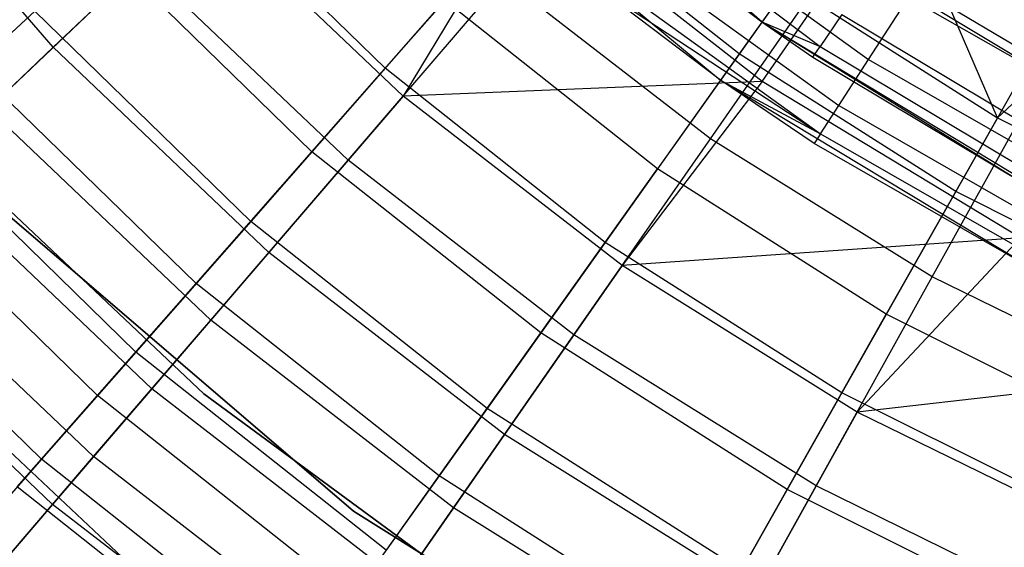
# Model space of a CAD drawing. Extents: x 0.1 to 16.1, y -7 to 7.
# Tile 12 of 108: x 6.259 to 7.088, y -2.125 to -1.681. Entities that reach past the tile are written whole.
import ezdxf

# ---------------------------------------------------------------- set-up
doc = ezdxf.new("R2010")
doc.units = 0
doc.header["$LTSCALE"] = 2.54
doc.layers.get('0').update_dxf_attribs({"color": 13, "linetype": 'CONTINUOUS'})

# ---------------------------------------------------------------- blocks, each defined once
blk = doc.blocks.new('DROPS_WOOD_C_PM_STL')
at = {"color": 0}
for p, q in [((6.64591, -1.48581, 9.533), (6.88338, -1.68295, 9.533)), ((6.64591, -1.48581, 9.533), (6.88338, -1.68295, 9.533)), ((6.28706, -1.70431, 7.11665), (6.12384, -1.51418, 7.11665)), ((6.28706, -1.70431, 7.11665), (6.12384, -1.51418, 7.11665)), ((6.60424, -1.52898, 9.533), (6.84861, -1.73185, 9.533)), ((6.60424, -1.52898, 9.533), (6.84861, -1.73185, 9.533)), ((6.98932, -1.53418, 2.90158), (6.86439, -1.7099, 3.09397)), ((6.98932, -1.53418, 2.90158), (6.86439, -1.7099, 3.09397)), ((7.08183, -1.76367, 7.62033), (6.98685, -1.54425, 7.8179)), ((7.08183, -1.76367, 7.62033), (6.98685, -1.54425, 7.8179)), ((6.56656, -1.72201, 3.3076), (6.39753, -1.55727, 3.3076)), ((6.56656, -1.72201, 3.3076), (6.39753, -1.55727, 3.3076)), ((6.88338, -1.68295, 15.533), (6.75801, -1.57198, 15.63091)), ((6.75801, -1.57198, 15.63091), (6.93259, -1.7036, 15.63091)), ((6.88338, -1.68295, 15.533), (6.75801, -1.57198, 15.63091)), ((6.75801, -1.57198, 15.63091), (6.93259, -1.7036, 15.63091)), ((6.69502, -1.57585, 3.09397), (6.56656, -1.72201, 3.3076)), ((6.69502, -1.57585, 3.09397), (6.56656, -1.72201, 3.3076)), ((6.68345, -1.57638, 7.68103), (6.58157, -1.74547, 7.40571)), ((6.68345, -1.57638, 7.68103), (6.58157, -1.74547, 7.40571)), ((6.88364, -1.73322, 7.68103), (6.68345, -1.57638, 7.68103)), ((6.88364, -1.73322, 7.68103), (6.68345, -1.57638, 7.68103)), ((6.86439, -1.7099, 3.09397), (6.69502, -1.57585, 3.09397)), ((6.86439, -1.7099, 3.09397), (6.69502, -1.57585, 3.09397)), ((6.75091, -1.58043, 15.533), (6.88338, -1.68295, 9.533)), ((6.75091, -1.58043, 15.533), (6.88338, -1.68295, 9.533)), ((6.75091, -1.58043, 15.533), (6.88338, -1.68295, 15.533)), ((6.75091, -1.58043, 15.533), (6.88338, -1.68295, 15.533)), ((6.41267, -1.58492, 7.40571), (6.28706, -1.70431, 7.11665)), ((6.41267, -1.58492, 7.40571), (6.28706, -1.70431, 7.11665)), ((6.58157, -1.74547, 7.40571), (6.41267, -1.58492, 7.40571)), ((6.58157, -1.74547, 7.40571), (6.41267, -1.58492, 7.40571)), ((6.80009, -1.58948, 15.81079), (6.97325, -1.71456, 15.81079)), ((6.80009, -1.58948, 15.81079), (6.97325, -1.71456, 15.81079)), ((6.84018, -1.7813, 3.02487), (6.96753, -1.59832, 2.82552)), ((6.84018, -1.7813, 3.02487), (6.96753, -1.59832, 2.82552)), ((6.22045, -1.72117, 6.77425), (6.32896, -1.62074, 7.06866)), ((6.22045, -1.72117, 6.77425), (6.32896, -1.62074, 7.06866)), ((6.50488, -1.79219, 7.06866), (6.32896, -1.62074, 7.06866)), ((6.50488, -1.79219, 7.06866), (6.32896, -1.62074, 7.06866)), ((6.77111, -1.62546, 15.72434), (6.94819, -1.75338, 15.72434)), ((6.77111, -1.62546, 15.72434), (6.94819, -1.75338, 15.72434)), ((6.88364, -1.73322, 7.68103), (6.95659, -1.62753, 7.86961)), ((6.88364, -1.73322, 7.68103), (6.95659, -1.62753, 7.86961)), ((7.16096, -1.75108, 7.86961), (6.95659, -1.62753, 7.86961)), ((7.16096, -1.75108, 7.86961), (6.95659, -1.62753, 7.86961)), ((6.23266, -1.75602, 3.48698), (6.36117, -1.63387, 3.24614)), ((6.23266, -1.75602, 3.48698), (6.36117, -1.63387, 3.24614)), ((6.53528, -1.79938, 3.24614), (6.36117, -1.63387, 3.24614)), ((6.53528, -1.79938, 3.24614), (6.36117, -1.63387, 3.24614)), ((6.98006, -1.63313, 15.80734), (7.15988, -1.74079, 15.80734)), ((6.98006, -1.63313, 15.80734), (7.15988, -1.74079, 15.80734)), ((7.15285, -1.63819, 2.90158), (7.04665, -1.82583, 3.09397)), ((7.15285, -1.63819, 2.90158), (7.04665, -1.82583, 3.09397)), ((6.53528, -1.79938, 3.24614), (6.66633, -1.64673, 3.02487)), ((6.53528, -1.79938, 3.24614), (6.66633, -1.64673, 3.02487)), ((6.84018, -1.7813, 3.02487), (6.66633, -1.64673, 3.02487)), ((6.84018, -1.7813, 3.02487), (6.66633, -1.64673, 3.02487)), ((6.75327, -1.64762, 15.63055), (6.93276, -1.77728, 15.63055)), ((6.75327, -1.64762, 15.63055), (6.93276, -1.77728, 15.63055)), ((6.84861, -1.73185, 9.533), (6.74724, -1.65511, 15.533)), ((6.84861, -1.73185, 15.533), (6.74724, -1.65511, 15.533)), ((6.84861, -1.73185, 9.533), (6.74724, -1.65511, 15.533)), ((6.74724, -1.65511, 15.533), (6.93276, -1.77728, 15.63055)), ((6.74724, -1.65511, 15.533), (6.93276, -1.77728, 15.63055)), ((6.84861, -1.73185, 15.533), (6.74724, -1.65511, 15.533)), ((6.90578, -1.65169, 7.62033), (6.79567, -1.80658, 7.35122)), ((6.90578, -1.65169, 7.62033), (6.79567, -1.80658, 7.35122)), ((6.90578, -1.65169, 7.62033), (7.08183, -1.76367, 7.62033)), ((6.90578, -1.65169, 7.62033), (7.08183, -1.76367, 7.62033)), ((6.50488, -1.79219, 7.06866), (6.61672, -1.66494, 7.35122)), ((6.50488, -1.79219, 7.06866), (6.61672, -1.66494, 7.35122)), ((6.79567, -1.80658, 7.35122), (6.61672, -1.66494, 7.35122)), ((6.79567, -1.80658, 7.35122), (6.61672, -1.66494, 7.35122)), ((6.97325, -1.71456, 15.81079), (7.00697, -1.66231, 15.88656)), ((6.97325, -1.71456, 15.81079), (7.00697, -1.66231, 15.88656)), ((7.00697, -1.66231, 15.88656), (7.18661, -1.76537, 15.88656)), ((7.00697, -1.66231, 15.88656), (7.18661, -1.76537, 15.88656)), ((6.27166, -1.67377, 3.54016), (6.16409, -1.77334, 3.78919)), ((6.27166, -1.67377, 3.54016), (6.16409, -1.77334, 3.78919)), ((6.45335, -1.85083, 3.54016), (6.27166, -1.67377, 3.54016)), ((6.45335, -1.85083, 3.54016), (6.27166, -1.67377, 3.54016)), ((7.1849, -1.66688, 7.8179), (7.08183, -1.76367, 7.62033)), ((7.1849, -1.66688, 7.8179), (7.08183, -1.76367, 7.62033)), ((6.95077, -1.67661, 15.72391), (6.93259, -1.7036, 15.63091)), ((6.95077, -1.67661, 15.72391), (6.93259, -1.7036, 15.63091)), ((6.95077, -1.67661, 15.72391), (7.13538, -1.78714, 15.72391)), ((6.95077, -1.67661, 15.72391), (7.13538, -1.78714, 15.72391)), ((6.88338, -1.68295, 9.533), (7.14757, -1.8425, 9.533)), ((6.88338, -1.68295, 9.533), (7.14757, -1.8425, 9.533)), ((6.88338, -1.68295, 9.533), (7.11502, -1.82566, 15.533)), ((6.88338, -1.68295, 9.533), (7.11502, -1.82566, 15.533)), ((6.88338, -1.68295, 9.533), (6.92643, -1.71275, 15.533)), ((6.88338, -1.68295, 15.533), (6.88338, -1.68295, 9.533)), ((6.88338, -1.68295, 15.533), (6.88338, -1.68295, 9.533)), ((6.88338, -1.68295, 15.533), (6.92643, -1.71275, 15.533)), ((6.88338, -1.68295, 9.533), (6.92643, -1.71275, 15.533)), ((6.88338, -1.68295, 15.533), (6.92643, -1.71275, 15.533)), ((6.88338, -1.68295, 15.533), (6.93259, -1.7036, 15.63091)), ((6.88338, -1.68295, 15.533), (6.93259, -1.7036, 15.63091)), ((6.28706, -1.70431, 7.11665), (6.17745, -1.80851, 6.81545)), ((6.28706, -1.70431, 7.11665), (6.17745, -1.80851, 6.81545)), ((6.46868, -1.87696, 7.11665), (6.28706, -1.70431, 7.11665)), ((6.46868, -1.87696, 7.11665), (6.28706, -1.70431, 7.11665)), ((6.92643, -1.71275, 15.533), (6.93259, -1.7036, 15.63091)), ((6.92643, -1.71275, 15.533), (6.93259, -1.7036, 15.63091)), ((6.93259, -1.7036, 15.63091), (7.12018, -1.81591, 15.63091)), ((6.93259, -1.7036, 15.63091), (7.12018, -1.81591, 15.63091)), ((7.02675, -1.89759, 3.02487), (7.13494, -1.70267, 2.82552)), ((7.02675, -1.89759, 3.02487), (7.13494, -1.70267, 2.82552)), ((6.86439, -1.7099, 3.09397), (6.75164, -1.8685, 3.3076)), ((6.86439, -1.7099, 3.09397), (6.75164, -1.8685, 3.3076)), ((7.04665, -1.82583, 3.09397), (6.86439, -1.7099, 3.09397)), ((7.04665, -1.82583, 3.09397), (6.86439, -1.7099, 3.09397)), ((6.92643, -1.71275, 15.533), (7.11502, -1.82566, 15.533)), ((6.92643, -1.71275, 15.533), (7.11502, -1.82566, 15.533)), ((6.94819, -1.75338, 15.72434), (6.97325, -1.71456, 15.81079)), ((6.94819, -1.75338, 15.72434), (6.97325, -1.71456, 15.81079)), ((6.97325, -1.71456, 15.81079), (7.15853, -1.82085, 15.81079)), ((6.97325, -1.71456, 15.81079), (7.15853, -1.82085, 15.81079)), ((6.40728, -1.90324, 6.77425), (6.22045, -1.72117, 6.77425)), ((6.40728, -1.90324, 6.77425), (6.22045, -1.72117, 6.77425)), ((6.56656, -1.72201, 3.3076), (6.45335, -1.85083, 3.54016)), ((6.56656, -1.72201, 3.3076), (6.45335, -1.85083, 3.54016)), ((6.75164, -1.8685, 3.3076), (6.56656, -1.72201, 3.3076)), ((6.75164, -1.8685, 3.3076), (6.56656, -1.72201, 3.3076)), ((6.92755, -1.78535, 15.533), (6.84861, -1.73185, 9.533)), ((6.84861, -1.73185, 9.533), (7.12048, -1.89604, 9.533)), ((6.92755, -1.78535, 15.533), (6.84861, -1.73185, 9.533)), ((6.92755, -1.78535, 15.533), (6.84861, -1.73185, 15.533)), ((6.84861, -1.73185, 15.533), (6.84861, -1.73185, 9.533)), ((6.84861, -1.73185, 15.533), (6.84861, -1.73185, 9.533)), ((6.84861, -1.73185, 9.533), (7.12048, -1.89604, 9.533)), ((6.84861, -1.73185, 15.533), (6.93276, -1.77728, 15.63055)), ((6.84861, -1.73185, 15.533), (6.93276, -1.77728, 15.63055)), ((6.92755, -1.78535, 15.533), (6.84861, -1.73185, 15.533)), ((6.88364, -1.73322, 7.68103), (6.58157, -1.74547, 7.40571)), ((6.88364, -1.73322, 7.68103), (6.58157, -1.74547, 7.40571)), ((6.88364, -1.73322, 7.68103), (6.76584, -1.8881, 7.40571)), ((6.88364, -1.73322, 7.68103), (6.76584, -1.8881, 7.40571)), ((7.10128, -1.86479, 7.68103), (6.88364, -1.73322, 7.68103)), ((7.10128, -1.86479, 7.68103), (6.88364, -1.73322, 7.68103)), ((6.58157, -1.74547, 7.40571), (6.46868, -1.87696, 7.11665)), ((6.58157, -1.74547, 7.40571), (6.46868, -1.87696, 7.11665)), ((6.76584, -1.8881, 7.40571), (6.58157, -1.74547, 7.40571)), ((6.76584, -1.8881, 7.40571), (6.58157, -1.74547, 7.40571)), ((6.4198, -1.9339, 3.48698), (6.23266, -1.75602, 3.48698)), ((6.4198, -1.9339, 3.48698), (6.23266, -1.75602, 3.48698)), ((6.93276, -1.77728, 15.63055), (6.94819, -1.75338, 15.72434)), ((6.93276, -1.77728, 15.63055), (6.94819, -1.75338, 15.72434)), ((6.94819, -1.75338, 15.72434), (7.13767, -1.86208, 15.72434)), ((6.94819, -1.75338, 15.72434), (7.13767, -1.86208, 15.72434)), ((7.08183, -1.76367, 7.62033), (6.98823, -1.92906, 7.35122)), ((7.08183, -1.76367, 7.62033), (6.98823, -1.92906, 7.35122)), ((7.08183, -1.76367, 7.62033), (7.26846, -1.85696, 7.62033)), ((7.08183, -1.76367, 7.62033), (7.26846, -1.85696, 7.62033)), ((6.35658, -1.96094, 3.78919), (6.16409, -1.77334, 3.78919)), ((6.35658, -1.96094, 3.78919), (6.16409, -1.77334, 3.78919)), ((6.18115, -1.77605, 213.38308), (6.41379, -1.99594, 213.38308)), ((6.41379, -1.99594, 213.30308), (6.18115, -1.77605, 213.30308)), ((6.18115, -1.77605, 213.38308), (6.41379, -1.99594, 213.38308)), ((6.41379, -1.99594, 213.30308), (6.18115, -1.77605, 213.30308)), ((6.18115, -1.77605, 220.70308), (6.41379, -1.99594, 220.70308)), ((6.72525, -1.94643, 3.24614), (6.84018, -1.7813, 3.02487)), ((6.72525, -1.94643, 3.24614), (6.84018, -1.7813, 3.02487)), ((7.02675, -1.89759, 3.02487), (6.84018, -1.7813, 3.02487)), ((7.02675, -1.89759, 3.02487), (6.84018, -1.7813, 3.02487)), ((6.93276, -1.77728, 15.63055), (6.92755, -1.78535, 15.533)), ((6.93276, -1.77728, 15.63055), (6.92755, -1.78535, 15.533)), ((6.93276, -1.77728, 15.63055), (7.12482, -1.88746, 15.63055)), ((6.93276, -1.77728, 15.63055), (7.12482, -1.88746, 15.63055)), ((7.12048, -1.89604, 9.533), (6.92755, -1.78535, 15.533)), ((7.12048, -1.89604, 15.533), (6.92755, -1.78535, 15.533)), ((7.12048, -1.89604, 9.533), (6.92755, -1.78535, 15.533)), ((7.12048, -1.89604, 15.533), (6.92755, -1.78535, 15.533)), ((6.40728, -1.90324, 6.77425), (6.50488, -1.79219, 7.06866)), ((6.40728, -1.90324, 6.77425), (6.50488, -1.79219, 7.06866)), ((6.69751, -1.94465, 7.06866), (6.50488, -1.79219, 7.06866)), ((6.69751, -1.94465, 7.06866), (6.50488, -1.79219, 7.06866)), ((6.32447, -1.99747, 6.46962), (6.12839, -1.80638, 6.46962)), ((6.32447, -1.99747, 6.46962), (6.12839, -1.80638, 6.46962)), ((6.4198, -1.9339, 3.48698), (6.53528, -1.79938, 3.24614)), ((6.4198, -1.9339, 3.48698), (6.53528, -1.79938, 3.24614)), ((6.72525, -1.94643, 3.24614), (6.53528, -1.79938, 3.24614)), ((6.72525, -1.94643, 3.24614), (6.53528, -1.79938, 3.24614)), ((6.37018, -1.9917, 6.81545), (6.17745, -1.80851, 6.81545)), ((6.37018, -1.9917, 6.81545), (6.17745, -1.80851, 6.81545)), ((6.69751, -1.94465, 7.06866), (6.79567, -1.80658, 7.35122)), ((6.69751, -1.94465, 7.06866), (6.79567, -1.80658, 7.35122)), ((6.98823, -1.92906, 7.35122), (6.79567, -1.80658, 7.35122)), ((6.98823, -1.92906, 7.35122), (6.79567, -1.80658, 7.35122)), ((7.04665, -1.82583, 3.09397), (6.95081, -1.99518, 3.3076)), ((7.04665, -1.82583, 3.09397), (6.95081, -1.99518, 3.3076)), ((7.23986, -1.9224, 3.09397), (7.04665, -1.82583, 3.09397)), ((7.23986, -1.9224, 3.09397), (7.04665, -1.82583, 3.09397)), ((6.24483, -1.84178, 213.10308), (6.53983, -2.09472, 213.10308)), ((6.53983, -2.09472, 220.70308), (6.24483, -1.84178, 220.70308)), ((6.53983, -2.09472, 220.70308), (6.24483, -1.84178, 220.70308)), ((6.24483, -1.84178, 213.10308), (6.53983, -2.09472, 213.10308)), ((6.2773, -2.05114, 4.05202), (6.07595, -1.85492, 4.05202)), ((6.2773, -2.05114, 4.05202), (6.07595, -1.85492, 4.05202)), ((6.45335, -1.85083, 3.54016), (6.35658, -1.96094, 3.78919)), ((6.45335, -1.85083, 3.54016), (6.35658, -1.96094, 3.78919)), ((6.65227, -2.00828, 3.54016), (6.45335, -1.85083, 3.54016)), ((6.65227, -2.00828, 3.54016), (6.45335, -1.85083, 3.54016)), ((6.34503, -2.13363, 213.10308), (6.05286, -1.85828, 213.10308)), ((6.05286, -1.85828, 220.70308), (6.34503, -2.13363, 220.70308)), ((6.34503, -2.13363, 213.10308), (6.05286, -1.85828, 213.10308)), ((6.05286, -1.85828, 220.70308), (6.34503, -2.13363, 220.70308)), ((6.32111, -2.04886, 3.74483), (6.12285, -1.86041, 3.74483)), ((6.32111, -2.04886, 3.74483), (6.12285, -1.86041, 3.74483)), ((6.75164, -1.8685, 3.3076), (6.65227, -2.00828, 3.54016)), ((6.75164, -1.8685, 3.3076), (6.65227, -2.00828, 3.54016)), ((6.95081, -1.99518, 3.3076), (6.75164, -1.8685, 3.3076)), ((6.95081, -1.99518, 3.3076), (6.75164, -1.8685, 3.3076)), ((7.10128, -1.86479, 7.68103), (6.76584, -1.8881, 7.40571)), ((7.10128, -1.86479, 7.68103), (6.76584, -1.8881, 7.40571)), ((7.10128, -1.86479, 7.68103), (6.9636, -2.01137, 7.40571)), ((7.10128, -1.86479, 7.68103), (6.9636, -2.01137, 7.40571)), ((6.46868, -1.87696, 7.11665), (6.37018, -1.9917, 6.81545)), ((6.46868, -1.87696, 7.11665), (6.37018, -1.9917, 6.81545)), ((6.66684, -2.03034, 7.11665), (6.46868, -1.87696, 7.11665)), ((6.66684, -2.03034, 7.11665), (6.46868, -1.87696, 7.11665)), ((6.76584, -1.8881, 7.40571), (6.66684, -2.03034, 7.11665)), ((6.76584, -1.8881, 7.40571), (6.66684, -2.03034, 7.11665)), ((6.9636, -2.01137, 7.40571), (6.76584, -1.8881, 7.40571)), ((6.9636, -2.01137, 7.40571), (6.76584, -1.8881, 7.40571)), ((6.2866, -2.08906, 6.5038), (6.08445, -1.89691, 6.5038)), ((6.2866, -2.08906, 6.5038), (6.08445, -1.89691, 6.5038)), ((6.92911, -2.0735, 3.24614), (7.02675, -1.89759, 3.02487)), ((6.92911, -2.0735, 3.24614), (7.02675, -1.89759, 3.02487)), ((7.22413, -1.99441, 3.02487), (7.02675, -1.89759, 3.02487)), ((7.22413, -1.99441, 3.02487), (7.02675, -1.89759, 3.02487)), ((6.32447, -1.99747, 6.46962), (6.40728, -1.90324, 6.77425)), ((6.32447, -1.99747, 6.46962), (6.40728, -1.90324, 6.77425)), ((6.61184, -2.06515, 6.77425), (6.40728, -1.90324, 6.77425)), ((6.61184, -2.06515, 6.77425), (6.40728, -1.90324, 6.77425)), ((6.90478, -2.07649, 7.06866), (6.98823, -1.92906, 7.35122)), ((6.90478, -2.07649, 7.06866), (6.98823, -1.92906, 7.35122)), ((7.19236, -2.03109, 7.35122), (6.98823, -1.92906, 7.35122)), ((7.19236, -2.03109, 7.35122), (6.98823, -1.92906, 7.35122)), ((6.32111, -2.04886, 3.74483), (6.4198, -1.9339, 3.48698)), ((6.32111, -2.04886, 3.74483), (6.4198, -1.9339, 3.48698)), ((6.62396, -2.09194, 3.48698), (6.4198, -1.9339, 3.48698)), ((6.62396, -2.09194, 3.48698), (6.4198, -1.9339, 3.48698)), ((6.61184, -2.06515, 6.77425), (6.69751, -1.94465, 7.06866)), ((6.61184, -2.06515, 6.77425), (6.69751, -1.94465, 7.06866)), ((6.62396, -2.09194, 3.48698), (6.72525, -1.94643, 3.24614)), ((6.62396, -2.09194, 3.48698), (6.72525, -1.94643, 3.24614)), ((6.90478, -2.07649, 7.06866), (6.69751, -1.94465, 7.06866)), ((6.90478, -2.07649, 7.06866), (6.69751, -1.94465, 7.06866)), ((6.92911, -2.0735, 3.24614), (6.72525, -1.94643, 3.24614)), ((6.92911, -2.0735, 3.24614), (6.72525, -1.94643, 3.24614)), ((6.35658, -1.96094, 3.78919), (6.2773, -2.05114, 4.05202)), ((6.35658, -1.96094, 3.78919), (6.2773, -2.05114, 4.05202)), ((6.56734, -2.12775, 3.78919), (6.35658, -1.96094, 3.78919)), ((6.56734, -2.12775, 3.78919), (6.35658, -1.96094, 3.78919)), ((7.33319, -1.96916, 7.68103), (6.9636, -2.01137, 7.40571)), ((7.33319, -1.96916, 7.68103), (6.9636, -2.01137, 7.40571)), ((6.37018, -1.9917, 6.81545), (6.2866, -2.08906, 6.5038)), ((6.37018, -1.9917, 6.81545), (6.2866, -2.08906, 6.5038)), ((6.58045, -2.15446, 6.81545), (6.37018, -1.9917, 6.81545)), ((6.58045, -2.15446, 6.81545), (6.37018, -1.9917, 6.81545)), ((6.41379, -1.99594, 213.38308), (6.6717, -2.18557, 213.38308)), ((6.6717, -2.18557, 213.30308), (6.41379, -1.99594, 213.30308)), ((6.41379, -1.99594, 213.38308), (6.6717, -2.18557, 213.38308)), ((6.41379, -1.99594, 213.38308), (6.41379, -1.99594, 213.30308)), ((6.6717, -2.18557, 213.30308), (6.41379, -1.99594, 213.30308)), ((6.41379, -1.99594, 213.38308), (6.41379, -1.99594, 213.30308)), ((6.41379, -1.99594, 220.70308), (6.6717, -2.18557, 220.70308)), ((6.95081, -1.99518, 3.3076), (6.86633, -2.14443, 3.54016)), ((6.95081, -1.99518, 3.3076), (6.86633, -2.14443, 3.54016)), ((7.16194, -2.10071, 3.3076), (6.95081, -1.99518, 3.3076)), ((7.16194, -2.10071, 3.3076), (6.95081, -1.99518, 3.3076)), ((6.2569, -2.07436, 6.15647), (6.32447, -1.99747, 6.46962)), ((6.2569, -2.07436, 6.15647), (6.32447, -1.99747, 6.46962)), ((6.53915, -2.16739, 6.46962), (6.32447, -1.99747, 6.46962)), ((6.53915, -2.16739, 6.46962), (6.32447, -1.99747, 6.46962)), ((6.65227, -2.00828, 3.54016), (6.56734, -2.12775, 3.78919)), ((6.65227, -2.00828, 3.54016), (6.56734, -2.12775, 3.78919)), ((6.86633, -2.14443, 3.54016), (6.65227, -2.00828, 3.54016)), ((6.86633, -2.14443, 3.54016), (6.65227, -2.00828, 3.54016)), ((6.9636, -2.01137, 7.40571), (6.8795, -2.16289, 7.11665)), ((6.9636, -2.01137, 7.40571), (6.8795, -2.16289, 7.11665)), ((7.17281, -2.11399, 7.40571), (6.9636, -2.01137, 7.40571)), ((7.17281, -2.11399, 7.40571), (6.9636, -2.01137, 7.40571)), ((6.66684, -2.03034, 7.11665), (6.58045, -2.15446, 6.81545)), ((6.66684, -2.03034, 7.11665), (6.58045, -2.15446, 6.81545)), ((6.8795, -2.16289, 7.11665), (6.66684, -2.03034, 7.11665)), ((6.8795, -2.16289, 7.11665), (6.66684, -2.03034, 7.11665)), ((6.2773, -2.05114, 4.05202), (6.21635, -2.12049, 4.32583)), ((6.2773, -2.05114, 4.05202), (6.21635, -2.12049, 4.32583)), ((6.24027, -2.14303, 4.01692), (6.32111, -2.04886, 3.74483)), ((6.24027, -2.14303, 4.01692), (6.32111, -2.04886, 3.74483)), ((6.49775, -2.22563, 4.05202), (6.2773, -2.05114, 4.05202)), ((6.49775, -2.22563, 4.05202), (6.2773, -2.05114, 4.05202)), ((6.53741, -2.21629, 3.74483), (6.32111, -2.04886, 3.74483)), ((6.53741, -2.21629, 3.74483), (6.32111, -2.04886, 3.74483)), ((6.53915, -2.16739, 6.46962), (6.61184, -2.06515, 6.77425)), ((6.53915, -2.16739, 6.46962), (6.61184, -2.06515, 6.77425)), ((6.83196, -2.20516, 6.77425), (6.61184, -2.06515, 6.77425)), ((6.83196, -2.20516, 6.77425), (6.61184, -2.06515, 6.77425)), ((6.47985, -2.25082, 6.15647), (6.2569, -2.07436, 6.15647)), ((6.47985, -2.25082, 6.15647), (6.2569, -2.07436, 6.15647)), ((6.83196, -2.20516, 6.77425), (6.90478, -2.07649, 7.06866)), ((6.83196, -2.20516, 6.77425), (6.90478, -2.07649, 7.06866)), ((6.84307, -2.22851, 3.48698), (6.92911, -2.0735, 3.24614)), ((6.84307, -2.22851, 3.48698), (6.92911, -2.0735, 3.24614)), ((7.12452, -2.18632, 7.06866), (6.90478, -2.07649, 7.06866)), ((7.12452, -2.18632, 7.06866), (6.90478, -2.07649, 7.06866)), ((7.14479, -2.17929, 3.24614), (6.92911, -2.0735, 3.24614)), ((7.14479, -2.17929, 3.24614), (6.92911, -2.0735, 3.24614)), ((6.2866, -2.08906, 6.5038), (6.21842, -2.16848, 6.18344)), ((6.2866, -2.08906, 6.5038), (6.21842, -2.16848, 6.18344)), ((6.50715, -2.25978, 6.5038), (6.2866, -2.08906, 6.5038)), ((6.50715, -2.25978, 6.5038), (6.2866, -2.08906, 6.5038)), ((6.53741, -2.21629, 3.74483), (6.62396, -2.09194, 3.48698)), ((6.53741, -2.21629, 3.74483), (6.62396, -2.09194, 3.48698)), ((6.53983, -2.09472, 213.10308), (6.86923, -2.30088, 213.10308)), ((6.86923, -2.30088, 220.70308), (6.53983, -2.09472, 220.70308)), ((6.53983, -2.09472, 220.70308), (6.53983, -2.09472, 213.10308)), ((6.53983, -2.09472, 220.70308), (6.53983, -2.09472, 213.10308)), ((6.86923, -2.30088, 220.70308), (6.53983, -2.09472, 220.70308)), ((6.53983, -2.09472, 213.10308), (6.86923, -2.30088, 213.10308)), ((6.84307, -2.22851, 3.48698), (6.62396, -2.09194, 3.48698)), ((6.84307, -2.22851, 3.48698), (6.62396, -2.09194, 3.48698))]:
    blk.add_line(p, q, dxfattribs=at)

msp = doc.modelspace()

# ---------------------------------------------------------------- block references
at = {"color": 0}
msp.add_blockref('DROPS_WOOD_C_PM_STL', (0, 0), dxfattribs=at)

doc.saveas('drawing.dxf')
